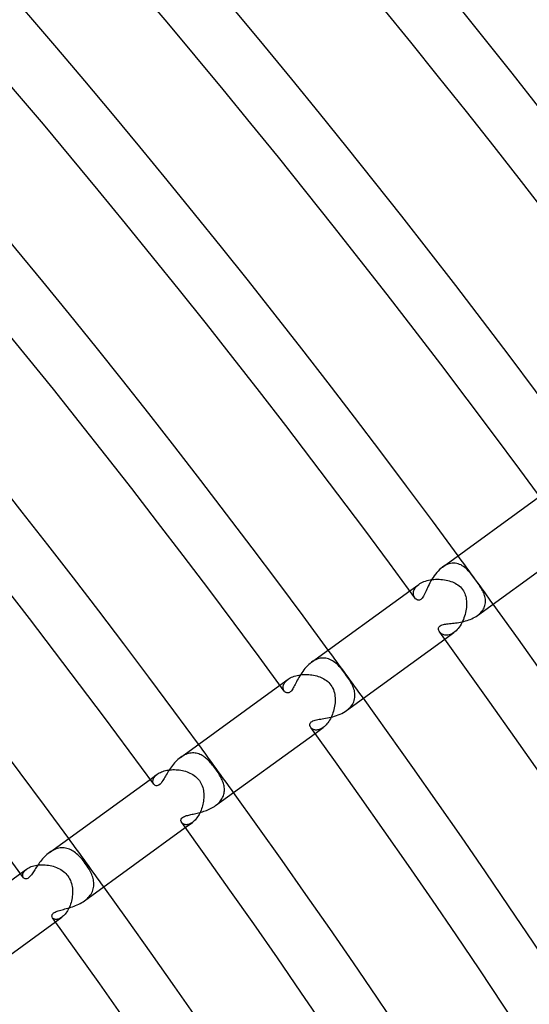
# Model space of a CAD drawing. Header units: millimetres. Extents: x -660 to 660, y -630 to 630.
# Tile 121 of 125: x 449 to 483, y 320 to 386. Entities that reach past the tile are written whole.
import ezdxf

# ---------------------------------------------------------------- set-up
doc = ezdxf.new("R2010")
doc.units = ezdxf.units.MM
doc.layers.add('HIDDEN', color=7, linetype='Continuous')
doc.layers.add('THICK', color=7, linetype='Continuous')

msp = doc.modelspace()

# ---------------------------------------------------------------- linework, layer by layer
at = {"layer": 'HIDDEN'}
for p, q in [((477.328, 349.248), (477.22, 349.187)), ((477.437, 349.298), (477.328, 349.248)), ((477.547, 349.337), (477.437, 349.298)), ((477.656, 349.364), (477.547, 349.337)), ((477.764, 349.38), (477.656, 349.364)), ((477.87, 349.385), (477.764, 349.38)), ((477.974, 349.379), (477.87, 349.385)), ((478.075, 349.363), (477.974, 349.379)), ((478.174, 349.338), (478.075, 349.363)), ((478.269, 349.304), (478.174, 349.338)), ((478.361, 349.262), (478.269, 349.304)), ((478.449, 349.213), (478.361, 349.262)), ((477.22, 349.187), (477.113, 349.115)), ((478.535, 349.157), (478.449, 349.213)), ((478.617, 349.096), (478.535, 349.157)), ((478.696, 349.029), (478.617, 349.096)), ((478.773, 348.957), (478.696, 349.029)), ((478.847, 348.881), (478.773, 348.957)), ((478.918, 348.803), (478.847, 348.881)), ((478.988, 348.721), (478.918, 348.803)), ((479.058, 348.635), (478.988, 348.721)), ((479.128, 348.546), (479.058, 348.635)), ((474.928, 347.528), (475.528, 347.964)), ((475.458, 347.908), (475.528, 347.964)), ((475.528, 347.964), (475.605, 348.016)), ((475.605, 348.016), (475.689, 348.064)), ((475.689, 348.064), (475.78, 348.109)), ((475.78, 348.109), (475.876, 348.15)), ((475.876, 348.15), (475.978, 348.186)), ((475.978, 348.186), (476.084, 348.218)), ((476.084, 348.218), (476.193, 348.245)), ((476.193, 348.245), (476.305, 348.267)), ((476.305, 348.267), (476.42, 348.284)), ((476.42, 348.284), (476.537, 348.296)), ((476.537, 348.296), (476.655, 348.304)), ((476.655, 348.304), (476.773, 348.306)), ((476.773, 348.306), (476.892, 348.304)), ((476.892, 348.304), (477.01, 348.297)), ((477.01, 348.297), (477.128, 348.286)), ((477.128, 348.286), (477.245, 348.269)), ((477.245, 348.269), (477.359, 348.249)), ((477.359, 348.249), (477.47, 348.224)), ((477.47, 348.224), (477.578, 348.195)), ((477.578, 348.195), (477.682, 348.161)), ((477.682, 348.161), (477.783, 348.124)), ((477.783, 348.124), (477.88, 348.082)), ((477.88, 348.082), (477.976, 348.035)), ((477.976, 348.035), (478.069, 347.982)), ((478.069, 347.982), (478.159, 347.923)), ((478.159, 347.923), (478.243, 347.859)), ((479.198, 348.453), (479.128, 348.546)), ((479.269, 348.358), (479.198, 348.453)), ((479.34, 348.261), (479.269, 348.358)), ((479.4, 348.177), (479.34, 348.261)), ((479.459, 348.095), (479.4, 348.177)), ((479.517, 348.013), (479.459, 348.095)), ((479.572, 347.932), (479.517, 348.013)), ((479.625, 347.852), (479.572, 347.932)), ((475.174, 347.363), (475.176, 347.422)), ((475.177, 347.305), (475.174, 347.363)), ((475.176, 347.422), (475.185, 347.483)), ((475.187, 347.249), (475.177, 347.305)), ((475.185, 347.483), (475.202, 347.545)), ((475.201, 347.196), (475.187, 347.249)), ((475.202, 347.545), (475.225, 347.607)), ((475.225, 347.607), (475.256, 347.669)), ((475.256, 347.669), (475.294, 347.73)), ((475.294, 347.73), (475.341, 347.791)), ((475.341, 347.791), (475.395, 347.85)), ((475.395, 347.85), (475.458, 347.908)), ((478.243, 347.859), (478.323, 347.787)), ((478.323, 347.787), (478.397, 347.709)), ((478.397, 347.709), (478.464, 347.625)), ((478.464, 347.625), (478.521, 347.539)), ((478.521, 347.539), (478.571, 347.448)), ((478.571, 347.448), (478.614, 347.355)), ((478.614, 347.355), (478.649, 347.258)), ((478.649, 347.258), (478.677, 347.16)), ((479.675, 347.773), (479.625, 347.852)), ((479.723, 347.696), (479.675, 347.773)), ((479.767, 347.62), (479.723, 347.696)), ((479.808, 347.543), (479.767, 347.62)), ((479.847, 347.465), (479.808, 347.543)), ((479.882, 347.386), (479.847, 347.465)), ((479.914, 347.305), (479.882, 347.386)), ((479.942, 347.224), (479.914, 347.305)), ((475.221, 347.145), (475.201, 347.196)), ((475.246, 347.098), (475.221, 347.145)), ((475.274, 347.055), (475.246, 347.098)), ((478.677, 347.16), (478.699, 347.06)), ((478.699, 347.06), (478.715, 346.958)), ((478.715, 346.958), (478.727, 346.853)), ((478.727, 346.853), (478.732, 346.746)), ((478.733, 346.637), (478.729, 346.525)), ((478.732, 346.746), (478.733, 346.637)), ((479.965, 347.142), (479.942, 347.224)), ((479.983, 347.059), (479.965, 347.142)), ((479.967, 346.556), (479.986, 346.64)), ((479.996, 346.975), (479.983, 347.059)), ((479.986, 346.64), (479.998, 346.723)), ((480.003, 346.891), (479.996, 346.975)), ((479.998, 346.723), (480.004, 346.807)), ((480.004, 346.807), (480.003, 346.891)), ((478.634, 345.952), (478.6, 345.837)), ((478.663, 346.068), (478.634, 345.952)), ((478.687, 346.183), (478.663, 346.068)), ((478.706, 346.298), (478.687, 346.183)), ((478.72, 346.412), (478.706, 346.298)), ((478.729, 346.525), (478.72, 346.412)), ((479.465, 345.88), (479.548, 345.944)), ((479.548, 345.944), (479.626, 346.012)), ((479.626, 346.012), (479.696, 346.083)), ((479.696, 346.083), (479.76, 346.158)), ((479.76, 346.158), (479.817, 346.234)), ((479.817, 346.234), (479.865, 346.313)), ((479.865, 346.313), (479.906, 346.392)), ((479.906, 346.392), (479.94, 346.474)), ((479.94, 346.474), (479.967, 346.556)), ((478.362, 345.291), (478.302, 345.192)), ((478.418, 345.394), (478.362, 345.291)), ((478.47, 345.5), (478.418, 345.394)), ((478.518, 345.61), (478.47, 345.5)), ((478.561, 345.723), (478.518, 345.61)), ((478.6, 345.837), (478.561, 345.723)), ((476.97, 344.725), (476.936, 344.767)), ((477.009, 344.686), (476.97, 344.725)), ((477.053, 344.65), (477.009, 344.686)), ((477.103, 344.619), (477.053, 344.65)), ((477.157, 344.592), (477.103, 344.619)), ((477.279, 344.292), (477.88, 344.728)), ((477.72, 344.63), (477.641, 344.596)), ((477.799, 344.674), (477.72, 344.63)), ((477.879, 344.727), (477.799, 344.674)), ((477.955, 344.787), (477.879, 344.727)), ((478.029, 344.854), (477.955, 344.787)), ((478.101, 344.928), (478.029, 344.854)), ((478.171, 345.009), (478.101, 344.928)), ((478.238, 345.098), (478.171, 345.009)), ((478.302, 345.192), (478.238, 345.098)), ((477.216, 344.57), (477.157, 344.592)), ((477.279, 344.555), (477.216, 344.57)), ((477.345, 344.547), (477.279, 344.555)), ((477.415, 344.547), (477.345, 344.547)), ((477.488, 344.555), (477.415, 344.547)), ((477.564, 344.571), (477.488, 344.555)), ((477.641, 344.596), (477.564, 344.571)), ((468.434, 342.805), (468.339, 342.74)), ((468.531, 342.862), (468.434, 342.805)), ((468.629, 342.911), (468.531, 342.862)), ((468.728, 342.951), (468.629, 342.911)), ((468.827, 342.982), (468.728, 342.951)), ((468.926, 343.005), (468.827, 342.982)), ((469.024, 343.019), (468.926, 343.005)), ((469.121, 343.024), (469.024, 343.019)), ((469.217, 343.02), (469.121, 343.024)), ((469.311, 343.009), (469.217, 343.02)), ((469.403, 342.989), (469.311, 343.009)), ((469.493, 342.963), (469.403, 342.989)), ((469.581, 342.929), (469.493, 342.963)), ((469.666, 342.889), (469.581, 342.929)), ((469.748, 342.843), (469.666, 342.889)), ((469.828, 342.791), (469.748, 342.843)), ((469.906, 342.735), (469.828, 342.791)), ((469.981, 342.674), (469.906, 342.735)), ((470.055, 342.608), (469.981, 342.674)), ((470.128, 342.538), (470.055, 342.608)), ((470.201, 342.463), (470.128, 342.538)), ((470.273, 342.384), (470.201, 342.463)), ((470.344, 342.3), (470.273, 342.384)), ((470.415, 342.213), (470.344, 342.3)), ((470.487, 342.123), (470.415, 342.213)), ((470.558, 342.029), (470.487, 342.123)), ((470.629, 341.932), (470.558, 342.029)), ((466.231, 341.209), (466.769, 341.6)), ((466.486, 341.265), (466.514, 341.323)), ((466.514, 341.323), (466.55, 341.381)), ((466.55, 341.381), (466.593, 341.438)), ((466.593, 341.438), (466.644, 341.494)), ((466.644, 341.494), (466.703, 341.548)), ((466.703, 341.548), (466.769, 341.6)), ((466.769, 341.6), (466.841, 341.648)), ((466.841, 341.648), (466.92, 341.694)), ((466.92, 341.694), (467.004, 341.735)), ((467.004, 341.735), (467.093, 341.773)), ((467.093, 341.773), (467.188, 341.807)), ((467.188, 341.807), (467.287, 341.837)), ((467.287, 341.837), (467.39, 341.863)), ((467.39, 341.863), (467.495, 341.884)), ((467.495, 341.884), (467.603, 341.9)), ((467.603, 341.9), (467.712, 341.912)), ((467.712, 341.912), (467.823, 341.92)), ((467.823, 341.92), (467.935, 341.922)), ((467.935, 341.922), (468.046, 341.921)), ((468.046, 341.921), (468.157, 341.915)), ((468.157, 341.915), (468.268, 341.905)), ((468.268, 341.905), (468.376, 341.89)), ((468.376, 341.89), (468.484, 341.872)), ((468.484, 341.872), (468.589, 341.849)), ((468.589, 341.849), (468.692, 341.823)), ((468.692, 341.823), (468.793, 341.792)), ((468.793, 341.792), (468.893, 341.757)), ((468.893, 341.757), (468.99, 341.717)), ((468.99, 341.717), (469.085, 341.672)), ((469.085, 341.672), (469.177, 341.623)), ((469.177, 341.623), (469.266, 341.569)), ((469.266, 341.569), (469.351, 341.509)), ((469.351, 341.509), (469.431, 341.444)), ((469.431, 341.444), (469.507, 341.373)), ((469.507, 341.373), (469.578, 341.296)), ((470.694, 341.841), (470.629, 341.932)), ((470.758, 341.749), (470.694, 341.841)), ((470.82, 341.658), (470.758, 341.749)), ((470.879, 341.566), (470.82, 341.658)), ((470.935, 341.476), (470.879, 341.566)), ((470.987, 341.386), (470.935, 341.476)), ((471.035, 341.298), (470.987, 341.386)), ((466.444, 341.041), (466.445, 341.095)), ((466.449, 340.988), (466.444, 341.041)), ((466.445, 341.095), (466.452, 341.15)), ((466.46, 340.939), (466.449, 340.988)), ((466.452, 341.15), (466.465, 341.207)), ((466.477, 340.892), (466.46, 340.939)), ((466.465, 341.207), (466.486, 341.265)), ((466.498, 340.849), (466.477, 340.892)), ((466.522, 340.811), (466.498, 340.849)), ((469.578, 341.296), (469.642, 341.215)), ((469.642, 341.215), (469.706, 341.118)), ((469.706, 341.118), (469.761, 341.017)), ((469.761, 341.017), (469.807, 340.913)), ((469.807, 340.913), (469.845, 340.806)), ((469.845, 340.806), (469.875, 340.697)), ((469.875, 340.697), (469.898, 340.587)), ((471.08, 341.209), (471.035, 341.298)), ((471.12, 341.12), (471.08, 341.209)), ((471.157, 341.03), (471.12, 341.12)), ((471.188, 340.938), (471.157, 341.03)), ((471.215, 340.846), (471.188, 340.938)), ((471.235, 340.753), (471.215, 340.846)), ((471.25, 340.658), (471.235, 340.753)), ((471.257, 340.563), (471.25, 340.658)), ((469.898, 340.587), (469.914, 340.476)), ((469.92, 340.025), (469.909, 339.912)), ((469.914, 340.476), (469.924, 340.364)), ((469.927, 340.138), (469.92, 340.025)), ((469.924, 340.364), (469.928, 340.251)), ((469.928, 340.251), (469.927, 340.138)), ((471.082, 339.91), (471.133, 339.999)), ((471.133, 339.999), (471.176, 340.091)), ((471.176, 340.091), (471.209, 340.185)), ((471.209, 340.185), (471.234, 340.279)), ((471.234, 340.279), (471.25, 340.373)), ((471.25, 340.373), (471.257, 340.468)), ((471.257, 340.468), (471.257, 340.563)), ((469.783, 339.36), (469.745, 339.255)), ((469.817, 339.468), (469.783, 339.36)), ((469.847, 339.578), (469.817, 339.468)), ((469.872, 339.688), (469.847, 339.578)), ((469.893, 339.8), (469.872, 339.688)), ((469.909, 339.912), (469.893, 339.8)), ((470.691, 339.505), (470.785, 339.578)), ((470.785, 339.578), (470.872, 339.656)), ((470.872, 339.656), (470.951, 339.737)), ((470.951, 339.737), (471.021, 339.822)), ((471.021, 339.822), (471.082, 339.91)), ((469.441, 338.69), (469.38, 338.612)), ((469.5, 338.774), (469.441, 338.69)), ((469.556, 338.862), (469.5, 338.774)), ((469.609, 338.955), (469.556, 338.862)), ((469.658, 339.051), (469.609, 338.955)), ((469.703, 339.151), (469.658, 339.051)), ((469.745, 339.255), (469.703, 339.151)), ((468.32, 338.34), (468.293, 338.373)), ((468.352, 338.309), (468.32, 338.34)), ((468.387, 338.281), (468.352, 338.309)), ((468.426, 338.256), (468.387, 338.281)), ((468.47, 338.235), (468.426, 338.256)), ((468.516, 338.218), (468.47, 338.235)), ((468.566, 338.205), (468.516, 338.218)), ((468.619, 338.198), (468.566, 338.205)), ((468.582, 337.973), (469.12, 338.364)), ((468.675, 338.196), (468.619, 338.198)), ((468.734, 338.2), (468.675, 338.196)), ((468.794, 338.21), (468.734, 338.2)), ((468.857, 338.227), (468.794, 338.21)), ((468.921, 338.25), (468.857, 338.227)), ((468.987, 338.281), (468.921, 338.25)), ((469.053, 338.319), (468.987, 338.281)), ((469.12, 338.364), (469.053, 338.319)), ((469.187, 338.416), (469.12, 338.364)), ((469.253, 338.474), (469.187, 338.416)), ((469.317, 338.54), (469.253, 338.474)), ((469.38, 338.612), (469.317, 338.54)), ((459.65, 336.424), (459.563, 336.364)), ((459.738, 336.477), (459.65, 336.424)), ((459.827, 336.524), (459.738, 336.477)), ((459.917, 336.564), (459.827, 336.524)), ((460.007, 336.598), (459.917, 336.564)), ((460.098, 336.624), (460.007, 336.598)), ((460.188, 336.644), (460.098, 336.624)), ((460.277, 336.656), (460.188, 336.644)), ((460.365, 336.661), (460.277, 336.656)), ((460.452, 336.66), (460.365, 336.661)), ((460.538, 336.652), (460.452, 336.66)), ((460.622, 336.639), (460.538, 336.652)), ((460.705, 336.619), (460.622, 336.639)), ((460.786, 336.593), (460.705, 336.619)), ((460.866, 336.562), (460.786, 336.593)), ((460.944, 336.526), (460.866, 336.562)), ((461.021, 336.484), (460.944, 336.526)), ((461.096, 336.438), (461.021, 336.484)), ((461.169, 336.388), (461.096, 336.438)), ((461.241, 336.334), (461.169, 336.388)), ((461.312, 336.275), (461.241, 336.334)), ((461.382, 336.212), (461.312, 336.275)), ((461.451, 336.146), (461.382, 336.212)), ((461.519, 336.076), (461.451, 336.146)), ((461.586, 336.002), (461.519, 336.076)), ((458.217, 335.357), (458.296, 335.392)), ((458.296, 335.392), (458.381, 335.424)), ((458.381, 335.424), (458.469, 335.452)), ((458.469, 335.452), (458.561, 335.477)), ((458.561, 335.477), (458.656, 335.497)), ((458.656, 335.497), (458.755, 335.514)), ((458.755, 335.514), (458.855, 335.527)), ((458.855, 335.527), (458.958, 335.536)), ((458.958, 335.536), (459.062, 335.54)), ((459.062, 335.54), (459.167, 335.541)), ((459.167, 335.541), (459.273, 335.538)), ((459.273, 335.538), (459.378, 335.53)), ((459.378, 335.53), (459.484, 335.518)), ((459.484, 335.518), (459.589, 335.502)), ((459.589, 335.502), (459.694, 335.482)), ((459.694, 335.482), (459.798, 335.458)), ((459.798, 335.458), (459.901, 335.429)), ((459.901, 335.429), (460.002, 335.395)), ((460.002, 335.395), (460.101, 335.357)), ((461.652, 335.926), (461.586, 336.002)), ((461.718, 335.847), (461.652, 335.926)), ((461.783, 335.765), (461.718, 335.847)), ((461.847, 335.682), (461.783, 335.765)), ((461.91, 335.597), (461.847, 335.682)), ((461.97, 335.513), (461.91, 335.597)), ((462.028, 335.429), (461.97, 335.513)), ((462.083, 335.345), (462.028, 335.429)), ((457.534, 334.89), (458.012, 335.238)), ((457.716, 334.748), (457.718, 334.794)), ((457.72, 334.704), (457.716, 334.748)), ((457.718, 334.794), (457.725, 334.841)), ((457.725, 334.841), (457.738, 334.89)), ((457.738, 334.89), (457.757, 334.94)), ((457.757, 334.94), (457.782, 334.991)), ((457.782, 334.991), (457.814, 335.041)), ((457.814, 335.041), (457.853, 335.092)), ((457.853, 335.092), (457.899, 335.141)), ((457.899, 335.141), (457.952, 335.19)), ((457.952, 335.19), (458.012, 335.238)), ((458.012, 335.238), (458.075, 335.28)), ((458.075, 335.28), (458.143, 335.32)), ((458.143, 335.32), (458.217, 335.357)), ((460.101, 335.357), (460.198, 335.315)), ((460.198, 335.315), (460.294, 335.266)), ((460.294, 335.266), (460.39, 335.211)), ((460.39, 335.211), (460.485, 335.148)), ((460.485, 335.148), (460.578, 335.077)), ((460.578, 335.077), (460.667, 334.997)), ((460.667, 334.997), (460.751, 334.908)), ((460.751, 334.908), (460.828, 334.811)), ((460.828, 334.811), (460.885, 334.727)), ((460.885, 334.727), (460.936, 334.638)), ((462.136, 335.262), (462.083, 335.345)), ((462.186, 335.179), (462.136, 335.262)), ((462.234, 335.096), (462.186, 335.179)), ((462.278, 335.014), (462.234, 335.096)), ((462.319, 334.932), (462.278, 335.014)), ((462.356, 334.85), (462.319, 334.932)), ((462.39, 334.769), (462.356, 334.85)), ((462.42, 334.688), (462.39, 334.769)), ((457.728, 334.663), (457.72, 334.704)), ((457.741, 334.625), (457.728, 334.663)), ((457.757, 334.589), (457.741, 334.625)), ((457.778, 334.557), (457.757, 334.589)), ((460.936, 334.638), (460.98, 334.546)), ((460.98, 334.546), (461.019, 334.45)), ((461.019, 334.45), (461.051, 334.352)), ((461.051, 334.352), (461.077, 334.253)), ((461.077, 334.253), (461.098, 334.152)), ((461.098, 334.152), (461.113, 334.05)), ((461.113, 334.05), (461.123, 333.946)), ((462.446, 334.608), (462.42, 334.688)), ((462.467, 334.528), (462.446, 334.608)), ((462.485, 334.447), (462.467, 334.528)), ((462.498, 334.367), (462.485, 334.447)), ((462.49, 333.97), (462.502, 334.048)), ((462.506, 334.287), (462.498, 334.367)), ((462.502, 334.048), (462.509, 334.128)), ((462.51, 334.207), (462.506, 334.287)), ((462.509, 334.128), (462.51, 334.207)), ((461.103, 333.424), (461.086, 333.32)), ((461.116, 333.528), (461.103, 333.424)), ((461.124, 333.633), (461.116, 333.528)), ((461.123, 333.946), (461.128, 333.842)), ((461.129, 333.738), (461.124, 333.633)), ((461.128, 333.842), (461.129, 333.738)), ((462.191, 333.377), (462.248, 333.445)), ((462.248, 333.445), (462.3, 333.516)), ((462.3, 333.516), (462.346, 333.589)), ((462.346, 333.589), (462.387, 333.663)), ((462.387, 333.663), (462.421, 333.738)), ((462.421, 333.738), (462.45, 333.814)), ((462.45, 333.814), (462.473, 333.891)), ((462.473, 333.891), (462.49, 333.97)), ((460.943, 332.817), (460.903, 332.722)), ((460.979, 332.915), (460.943, 332.817)), ((461.011, 333.014), (460.979, 332.915)), ((461.04, 333.115), (461.011, 333.014)), ((461.065, 333.217), (461.04, 333.115)), ((461.086, 333.32), (461.065, 333.217)), ((461.914, 333.128), (461.99, 333.186)), ((461.99, 333.186), (462.062, 333.247)), ((462.062, 333.247), (462.129, 333.311)), ((462.129, 333.311), (462.191, 333.377)), ((460.484, 332.102), (460.424, 332.049)), ((460.544, 332.162), (460.484, 332.102)), ((460.602, 332.228), (460.544, 332.162)), ((460.659, 332.3), (460.602, 332.228)), ((460.713, 332.376), (460.659, 332.3)), ((460.765, 332.457), (460.713, 332.376)), ((460.814, 332.542), (460.765, 332.457)), ((460.86, 332.63), (460.814, 332.542)), ((460.903, 332.722), (460.86, 332.63)), ((459.671, 331.956), (459.644, 331.989)), ((459.703, 331.927), (459.671, 331.956)), ((459.74, 331.902), (459.703, 331.927)), ((459.781, 331.881), (459.74, 331.902)), ((459.827, 331.864), (459.781, 331.881)), ((459.876, 331.853), (459.827, 331.864)), ((459.928, 331.848), (459.876, 331.853)), ((459.885, 331.654), (460.363, 332.001)), ((459.984, 331.849), (459.928, 331.848)), ((460.043, 331.856), (459.984, 331.849)), ((460.104, 331.87), (460.043, 331.856)), ((460.166, 331.891), (460.104, 331.87)), ((460.231, 331.92), (460.166, 331.891)), ((460.297, 331.957), (460.231, 331.92)), ((460.363, 332.001), (460.297, 331.957)), ((460.424, 332.049), (460.363, 332.001)), ((450.959, 330.1), (450.871, 330.046)), ((451.048, 330.148), (450.959, 330.1)), ((451.139, 330.189), (451.048, 330.148)), ((451.23, 330.224), (451.139, 330.189)), ((451.322, 330.253), (451.23, 330.224)), ((451.414, 330.275), (451.322, 330.253)), ((451.506, 330.289), (451.414, 330.275)), ((451.598, 330.297), (451.506, 330.289)), ((451.688, 330.298), (451.598, 330.297)), ((451.777, 330.292), (451.688, 330.298)), ((451.866, 330.279), (451.777, 330.292)), ((451.953, 330.26), (451.866, 330.279)), ((452.039, 330.235), (451.953, 330.26)), ((452.124, 330.204), (452.039, 330.235)), ((452.207, 330.168), (452.124, 330.204)), ((452.289, 330.125), (452.207, 330.168)), ((452.369, 330.078), (452.289, 330.125)), ((450.871, 330.046), (450.785, 329.986)), ((452.448, 330.025), (452.369, 330.078)), ((452.525, 329.968), (452.448, 330.025)), ((452.602, 329.906), (452.525, 329.968)), ((452.677, 329.839), (452.602, 329.906)), ((452.752, 329.768), (452.677, 329.839)), ((452.826, 329.692), (452.752, 329.768)), ((452.899, 329.613), (452.826, 329.692)), ((452.971, 329.529), (452.899, 329.613)), ((453.043, 329.442), (452.971, 329.529)), ((453.114, 329.352), (453.043, 329.442)), ((448.837, 328.571), (449.257, 328.877)), ((449.094, 328.722), (449.139, 328.774)), ((449.139, 328.774), (449.194, 328.826)), ((449.194, 328.826), (449.257, 328.876)), ((449.257, 328.876), (449.323, 328.921)), ((449.323, 328.921), (449.396, 328.962)), ((449.396, 328.962), (449.475, 329.001)), ((449.475, 329.001), (449.56, 329.036)), ((449.56, 329.036), (449.65, 329.067)), ((449.65, 329.067), (449.746, 329.094)), ((449.746, 329.094), (449.846, 329.117)), ((449.846, 329.117), (449.949, 329.135)), ((449.949, 329.135), (450.054, 329.149)), ((450.054, 329.149), (450.161, 329.158)), ((450.161, 329.158), (450.271, 329.162)), ((450.271, 329.162), (450.381, 329.161)), ((450.381, 329.161), (450.492, 329.156)), ((450.492, 329.156), (450.603, 329.146)), ((450.603, 329.146), (450.714, 329.132)), ((450.714, 329.132), (450.824, 329.113)), ((450.824, 329.113), (450.933, 329.089)), ((450.933, 329.089), (451.04, 329.06)), ((451.04, 329.06), (451.145, 329.026)), ((451.145, 329.026), (451.249, 328.988)), ((451.249, 328.988), (451.35, 328.945)), ((451.35, 328.945), (451.449, 328.896)), ((451.449, 328.896), (451.544, 328.842)), ((451.544, 328.842), (451.635, 328.784)), ((451.635, 328.784), (451.723, 328.719)), ((453.184, 329.257), (453.114, 329.352)), ((453.253, 329.16), (453.184, 329.257)), ((453.319, 329.061), (453.253, 329.16)), ((453.381, 328.964), (453.319, 329.061)), ((453.439, 328.868), (453.381, 328.964)), ((453.491, 328.775), (453.439, 328.868)), ((453.538, 328.684), (453.491, 328.775)), ((448.991, 328.461), (448.996, 328.51)), ((448.993, 328.415), (448.991, 328.461)), ((449.002, 328.371), (448.993, 328.415)), ((448.996, 328.51), (449.008, 328.562)), ((449.017, 328.331), (449.002, 328.371)), ((449.008, 328.562), (449.028, 328.615)), ((449.039, 328.296), (449.017, 328.331)), ((449.028, 328.615), (449.057, 328.668)), ((449.057, 328.668), (449.094, 328.722)), ((451.723, 328.719), (451.805, 328.65)), ((451.805, 328.65), (451.883, 328.575)), ((451.883, 328.575), (451.955, 328.496)), ((451.955, 328.496), (452.02, 328.412)), ((452.02, 328.412), (452.084, 328.317)), ((452.084, 328.317), (452.139, 328.22)), ((452.139, 328.22), (452.187, 328.119)), ((452.187, 328.119), (452.227, 328.017)), ((453.58, 328.597), (453.538, 328.684)), ((453.618, 328.511), (453.58, 328.597)), ((453.651, 328.425), (453.618, 328.511)), ((453.681, 328.338), (453.651, 328.425)), ((453.707, 328.25), (453.681, 328.338)), ((453.728, 328.162), (453.707, 328.25)), ((453.744, 328.074), (453.728, 328.162)), ((452.227, 328.017), (452.26, 327.912)), ((452.26, 327.912), (452.287, 327.806)), ((452.287, 327.806), (452.307, 327.699)), ((452.307, 327.699), (452.322, 327.591)), ((452.322, 327.591), (452.331, 327.483)), ((452.331, 327.483), (452.334, 327.374)), ((453.658, 327.368), (453.692, 327.454)), ((453.692, 327.454), (453.719, 327.542)), ((453.719, 327.542), (453.739, 327.63)), ((453.739, 327.63), (453.752, 327.718)), ((453.755, 327.985), (453.744, 328.074)), ((453.752, 327.718), (453.759, 327.807)), ((453.76, 327.896), (453.755, 327.985)), ((453.759, 327.807), (453.76, 327.896)), ((452.281, 326.837), (452.257, 326.733)), ((452.3, 326.943), (452.281, 326.837)), ((452.316, 327.049), (452.3, 326.943)), ((452.327, 327.157), (452.316, 327.049)), ((452.333, 327.265), (452.327, 327.157)), ((452.334, 327.374), (452.333, 327.265)), ((453.136, 326.751), (453.223, 326.817)), ((453.223, 326.817), (453.305, 326.888)), ((453.305, 326.888), (453.381, 326.961)), ((453.381, 326.961), (453.451, 327.039)), ((453.451, 327.039), (453.513, 327.118)), ((453.513, 327.118), (453.569, 327.199)), ((453.569, 327.199), (453.617, 327.282)), ((453.617, 327.282), (453.658, 327.368)), ((452.036, 326.158), (451.989, 326.074)), ((452.081, 326.245), (452.036, 326.158)), ((452.123, 326.337), (452.081, 326.245)), ((452.162, 326.432), (452.123, 326.337)), ((452.198, 326.53), (452.162, 326.432)), ((452.229, 326.63), (452.198, 326.53)), ((452.257, 326.733), (452.229, 326.63)), ((451.011, 325.586), (450.989, 325.612)), ((451.037, 325.562), (451.011, 325.586)), ((451.068, 325.542), (451.037, 325.562)), ((451.103, 325.525), (451.068, 325.542)), ((451.141, 325.513), (451.103, 325.525)), ((451.183, 325.504), (451.141, 325.513)), ((451.227, 325.501), (451.183, 325.504)), ((451.188, 325.335), (451.609, 325.641)), ((451.275, 325.502), (451.227, 325.501)), ((451.326, 325.51), (451.275, 325.502)), ((451.379, 325.523), (451.326, 325.51)), ((451.434, 325.542), (451.379, 325.523)), ((451.49, 325.568), (451.434, 325.542)), ((451.549, 325.601), (451.49, 325.568)), ((451.608, 325.641), (451.549, 325.601)), ((451.665, 325.684), (451.608, 325.641)), ((451.721, 325.734), (451.665, 325.684)), ((451.777, 325.791), (451.721, 325.734)), ((451.832, 325.854), (451.777, 325.791)), ((451.886, 325.922), (451.832, 325.854)), ((451.939, 325.996), (451.886, 325.922)), ((451.989, 326.074), (451.939, 325.996))]:
    msp.add_line(p, q, dxfattribs=at)
for radius, start, end in [(592.5, 35.806596, 36.1934), (581.75, 35.803044, 36.196952), (571, 35.79932, 36.20068), (560.25, 35.79548, 36.20452)]:
    msp.add_arc((0, 0), radius, start, end, dxfattribs=at)
at = {"layer": 'THICK'}
for p, q in [((477.114, 349.116), (483.625, 353.846)), ((479.465, 345.88), (485.976, 350.61)), ((476.644, 348.647), (476.563, 348.538)), ((476.73, 348.754), (476.644, 348.647)), ((476.82, 348.854), (476.73, 348.754)), ((476.914, 348.949), (476.82, 348.854)), ((477.012, 349.036), (476.914, 348.949)), ((477.113, 349.115), (477.012, 349.036)), ((476.224, 347.961), (476.17, 347.848)), ((476.283, 348.076), (476.224, 347.961)), ((476.347, 348.193), (476.283, 348.076)), ((476.414, 348.31), (476.347, 348.193)), ((476.486, 348.425), (476.414, 348.31)), ((476.563, 348.538), (476.486, 348.425)), ((468.34, 342.741), (474.928, 347.528)), ((475.899, 347.256), (475.857, 347.175)), ((475.941, 347.343), (475.899, 347.256)), ((475.983, 347.435), (475.941, 347.343)), ((476.026, 347.531), (475.983, 347.435)), ((476.071, 347.632), (476.026, 347.531)), ((476.119, 347.738), (476.071, 347.632)), ((476.17, 347.848), (476.119, 347.738)), ((475.318, 347.003), (475.274, 347.055)), ((475.366, 346.96), (475.318, 347.003)), ((475.418, 346.928), (475.366, 346.96)), ((475.471, 346.907), (475.418, 346.928)), ((475.524, 346.898), (475.471, 346.907)), ((475.576, 346.901), (475.524, 346.898)), ((475.627, 346.917), (475.576, 346.901)), ((475.676, 346.945), (475.627, 346.917)), ((475.723, 346.985), (475.676, 346.945)), ((475.769, 347.037), (475.723, 346.985)), ((475.814, 347.101), (475.769, 347.037)), ((475.857, 347.175), (475.814, 347.101)), ((477.103, 345.253), (477.183, 345.274)), ((477.183, 345.274), (477.263, 345.29)), ((477.263, 345.29), (477.341, 345.302)), ((477.341, 345.302), (477.422, 345.313)), ((477.422, 345.313), (477.508, 345.322)), ((477.508, 345.322), (477.599, 345.332)), ((477.599, 345.332), (477.695, 345.342)), ((477.695, 345.342), (477.794, 345.353)), ((477.794, 345.353), (477.896, 345.364)), ((477.896, 345.364), (478.001, 345.378)), ((478.001, 345.378), (478.108, 345.393)), ((478.108, 345.393), (478.217, 345.41)), ((478.217, 345.41), (478.326, 345.43)), ((478.326, 345.43), (478.436, 345.453)), ((478.436, 345.453), (478.547, 345.479)), ((478.547, 345.479), (478.657, 345.508)), ((478.657, 345.508), (478.766, 345.541)), ((478.766, 345.541), (478.874, 345.577)), ((478.874, 345.577), (478.98, 345.617)), ((478.98, 345.617), (479.084, 345.661)), ((479.084, 345.661), (479.185, 345.71)), ((479.185, 345.71), (479.283, 345.762)), ((479.283, 345.762), (479.377, 345.819)), ((479.377, 345.819), (479.465, 345.88)), ((476.857, 344.988), (476.863, 345.044)), ((476.862, 344.931), (476.857, 344.988)), ((476.878, 344.874), (476.862, 344.931)), ((476.863, 345.044), (476.882, 345.098)), ((476.903, 344.819), (476.878, 344.874)), ((476.882, 345.098), (476.915, 345.146)), ((476.936, 344.767), (476.903, 344.819)), ((476.915, 345.146), (476.964, 345.188)), ((476.964, 345.188), (477.028, 345.225)), ((477.028, 345.225), (477.103, 345.253)), ((470.691, 339.505), (477.279, 344.292)), ((468.245, 342.668), (468.155, 342.589)), ((468.339, 342.74), (468.245, 342.668)), ((467.685, 342.028), (467.62, 341.926)), ((467.754, 342.128), (467.685, 342.028)), ((467.827, 342.226), (467.754, 342.128)), ((467.903, 342.322), (467.827, 342.226)), ((467.983, 342.415), (467.903, 342.322)), ((468.068, 342.505), (467.983, 342.415)), ((468.155, 342.589), (468.068, 342.505)), ((467.297, 341.346), (467.253, 341.26)), ((467.344, 341.437), (467.297, 341.346)), ((467.393, 341.53), (467.344, 341.437)), ((467.445, 341.627), (467.393, 341.53)), ((467.5, 341.725), (467.445, 341.627)), ((467.558, 341.825), (467.5, 341.725)), ((467.62, 341.926), (467.558, 341.825)), ((459.564, 336.365), (466.231, 341.209)), ((466.551, 340.776), (466.522, 340.811)), ((466.583, 340.746), (466.551, 340.776)), ((466.617, 340.722), (466.583, 340.746)), ((466.654, 340.703), (466.617, 340.722)), ((466.693, 340.691), (466.654, 340.703)), ((466.735, 340.685), (466.693, 340.691)), ((466.778, 340.688), (466.735, 340.685)), ((466.822, 340.699), (466.778, 340.688)), ((466.866, 340.719), (466.822, 340.699)), ((466.909, 340.748), (466.866, 340.719)), ((466.953, 340.786), (466.909, 340.748)), ((466.996, 340.833), (466.953, 340.786)), ((467.039, 340.889), (466.996, 340.833)), ((467.082, 340.952), (467.039, 340.889)), ((467.124, 341.022), (467.082, 340.952)), ((467.167, 341.097), (467.124, 341.022)), ((467.209, 341.177), (467.167, 341.097)), ((467.253, 341.26), (467.209, 341.177)), ((470.37, 339.313), (470.482, 339.372)), ((470.482, 339.372), (470.59, 339.436)), ((470.59, 339.436), (470.691, 339.505)), ((468.261, 338.665), (468.29, 338.705)), ((468.29, 338.705), (468.33, 338.743)), ((468.33, 338.743), (468.381, 338.778)), ((468.381, 338.778), (468.441, 338.808)), ((468.441, 338.808), (468.511, 338.835)), ((468.511, 338.835), (468.589, 338.858)), ((468.589, 338.858), (468.675, 338.879)), ((468.675, 338.879), (468.767, 338.897)), ((468.767, 338.897), (468.863, 338.915)), ((468.863, 338.915), (468.964, 338.932)), ((468.964, 338.932), (469.068, 338.949)), ((469.068, 338.949), (469.176, 338.967)), ((469.176, 338.967), (469.289, 338.986)), ((469.289, 338.986), (469.405, 339.008)), ((469.405, 339.008), (469.524, 339.032)), ((469.524, 339.032), (469.645, 339.06)), ((469.645, 339.06), (469.767, 339.091)), ((469.767, 339.091), (469.891, 339.126)), ((469.891, 339.126), (470.013, 339.166)), ((470.013, 339.166), (470.135, 339.21)), ((470.135, 339.21), (470.253, 339.259)), ((470.253, 339.259), (470.37, 339.313)), ((468.231, 338.551), (468.234, 338.587)), ((468.233, 338.519), (468.231, 338.551)), ((468.239, 338.489), (468.233, 338.519)), ((468.234, 338.587), (468.243, 338.625)), ((468.248, 338.459), (468.239, 338.489)), ((468.243, 338.625), (468.261, 338.665)), ((468.26, 338.43), (468.248, 338.459)), ((468.275, 338.401), (468.26, 338.43)), ((468.293, 338.373), (468.275, 338.401)), ((461.915, 333.129), (468.582, 337.973)), ((459.236, 336.075), (459.161, 335.992)), ((459.315, 336.154), (459.236, 336.075)), ((459.395, 336.228), (459.315, 336.154)), ((459.478, 336.299), (459.395, 336.228)), ((459.563, 336.364), (459.478, 336.299)), ((458.714, 335.371), (458.661, 335.283)), ((458.77, 335.461), (458.714, 335.371)), ((458.828, 335.551), (458.77, 335.461)), ((458.889, 335.642), (458.828, 335.551)), ((458.953, 335.731), (458.889, 335.642)), ((459.02, 335.82), (458.953, 335.731)), ((459.089, 335.907), (459.02, 335.82)), ((459.161, 335.992), (459.089, 335.907)), ((450.785, 329.987), (457.534, 334.89)), ((458.322, 334.723), (458.261, 334.642)), ((458.377, 334.805), (458.322, 334.723)), ((458.425, 334.882), (458.377, 334.805)), ((458.469, 334.956), (458.425, 334.882)), ((458.515, 335.033), (458.469, 334.956)), ((458.562, 335.114), (458.515, 335.033)), ((458.611, 335.197), (458.562, 335.114)), ((458.661, 335.283), (458.611, 335.197)), ((457.819, 334.512), (457.778, 334.557)), ((457.87, 334.478), (457.819, 334.512)), ((457.927, 334.459), (457.87, 334.478)), ((457.99, 334.457), (457.927, 334.459)), ((458.056, 334.473), (457.99, 334.457)), ((458.124, 334.51), (458.056, 334.473)), ((458.194, 334.568), (458.124, 334.51)), ((458.261, 334.642), (458.194, 334.568)), ((461.038, 332.717), (461.13, 332.746)), ((461.13, 332.746), (461.222, 332.777)), ((461.222, 332.777), (461.314, 332.811)), ((461.314, 332.811), (461.405, 332.848)), ((461.405, 332.848), (461.495, 332.887)), ((461.495, 332.887), (461.583, 332.929)), ((461.583, 332.929), (461.67, 332.974)), ((461.67, 332.974), (461.754, 333.022)), ((461.754, 333.022), (461.835, 333.074)), ((461.835, 333.074), (461.914, 333.128)), ((459.595, 332.137), (459.611, 332.214)), ((459.607, 332.06), (459.595, 332.137)), ((459.611, 332.214), (459.65, 332.278)), ((459.65, 332.278), (459.704, 332.331)), ((459.704, 332.331), (459.765, 332.371)), ((459.765, 332.371), (459.832, 332.405)), ((459.832, 332.405), (459.903, 332.433)), ((459.903, 332.433), (459.975, 332.457)), ((459.975, 332.457), (460.046, 332.477)), ((460.046, 332.477), (460.114, 332.495)), ((460.114, 332.495), (460.185, 332.512)), ((460.185, 332.512), (460.26, 332.529)), ((460.26, 332.529), (460.338, 332.546)), ((460.338, 332.546), (460.419, 332.563)), ((460.419, 332.563), (460.502, 332.581)), ((460.502, 332.581), (460.588, 332.6)), ((460.588, 332.6), (460.676, 332.62)), ((460.676, 332.62), (460.765, 332.642)), ((460.765, 332.642), (460.855, 332.665)), ((460.855, 332.665), (460.946, 332.69)), ((460.946, 332.69), (461.038, 332.717)), ((453.136, 326.751), (459.885, 331.654)), ((459.644, 331.989), (459.607, 332.06)), ((450.255, 329.47), (450.19, 329.388)), ((450.322, 329.551), (450.255, 329.47)), ((450.393, 329.63), (450.322, 329.551)), ((450.466, 329.708), (450.393, 329.63)), ((450.542, 329.783), (450.466, 329.708)), ((450.62, 329.855), (450.542, 329.783)), ((450.701, 329.923), (450.62, 329.855)), ((450.785, 329.986), (450.701, 329.923)), ((449.805, 328.828), (449.758, 328.755)), ((449.854, 328.903), (449.805, 328.828)), ((449.905, 328.981), (449.854, 328.903)), ((449.957, 329.061), (449.905, 328.981)), ((450.012, 329.142), (449.957, 329.061)), ((450.069, 329.224), (450.012, 329.142)), ((450.128, 329.306), (450.069, 329.224)), ((450.19, 329.388), (450.128, 329.306)), ((442.004, 323.607), (448.837, 328.571)), ((449.072, 328.26), (449.039, 328.296)), ((449.112, 328.233), (449.072, 328.26)), ((449.159, 328.217), (449.112, 328.233)), ((449.211, 328.213), (449.159, 328.217)), ((449.268, 328.224), (449.211, 328.213)), ((449.327, 328.249), (449.268, 328.224)), ((449.39, 328.29), (449.327, 328.249)), ((449.454, 328.347), (449.39, 328.29)), ((449.515, 328.412), (449.454, 328.347)), ((449.571, 328.482), (449.515, 328.412)), ((449.623, 328.552), (449.571, 328.482)), ((449.669, 328.619), (449.623, 328.552)), ((449.713, 328.686), (449.669, 328.619)), ((449.758, 328.755), (449.713, 328.686)), ((451.454, 326.101), (451.538, 326.125)), ((451.538, 326.125), (451.626, 326.149)), ((451.626, 326.149), (451.718, 326.173)), ((451.718, 326.173), (451.813, 326.199)), ((451.813, 326.199), (451.912, 326.225)), ((451.912, 326.225), (452.013, 326.253)), ((452.013, 326.253), (452.117, 326.283)), ((452.117, 326.283), (452.222, 326.315)), ((452.222, 326.315), (452.328, 326.351)), ((452.328, 326.351), (452.434, 326.388)), ((452.434, 326.388), (452.54, 326.429)), ((452.54, 326.429), (452.645, 326.474)), ((452.645, 326.474), (452.748, 326.521)), ((452.748, 326.521), (452.85, 326.573)), ((452.85, 326.573), (452.949, 326.629)), ((452.949, 326.629), (453.045, 326.688)), ((453.045, 326.688), (453.136, 326.751)), ((450.95, 325.712), (450.951, 325.749)), ((450.957, 325.677), (450.95, 325.712)), ((450.951, 325.749), (450.958, 325.786)), ((450.97, 325.643), (450.957, 325.677)), ((450.958, 325.786), (450.973, 325.824)), ((450.989, 325.612), (450.97, 325.643)), ((450.973, 325.824), (450.996, 325.861)), ((450.996, 325.861), (451.027, 325.896)), ((451.027, 325.896), (451.066, 325.93)), ((451.066, 325.93), (451.113, 325.962)), ((451.113, 325.962), (451.168, 325.993)), ((451.168, 325.993), (451.231, 326.022)), ((451.231, 326.022), (451.3, 326.05)), ((451.3, 326.05), (451.374, 326.076)), ((451.374, 326.076), (451.454, 326.101)), ((444.355, 320.371), (451.188, 325.335))]:
    msp.add_line(p, q, dxfattribs=at)
for radius, start, end in [(615, 36.186066, 71.8139), (611, 36.174034, 71.825989), (603.25, 36.189962, 71.810061), (599.25, 36.124989, 71.874977), (592.5, 36.1934, 71.806623), (588.5, 36.137651, 71.862315), (581.75, 36.196952, 71.803014), (577.75, 36.149397, 71.850569), (571, 36.20068, 71.79929), (567, 36.16046, 71.83957), (560.25, 36.20452, 71.79545), (556.25, 36.17088, 71.82914), (592.5, 0.193431, 35.806596), (588.5, 0.137682, 35.862345), (581.75, 0.196983, 35.803044), (577.75, 0.149427, 35.850599), (571, 0.20071, 35.79932), (567, 0.16043, 35.8396), (560.25, 0.20455, 35.79548), (556.25, 0.17086, 35.82911), (549.5, 0.20856, 35.79147)]:
    msp.add_arc((0, 0), radius, start, end, dxfattribs=at)

doc.saveas('drawing.dxf')
